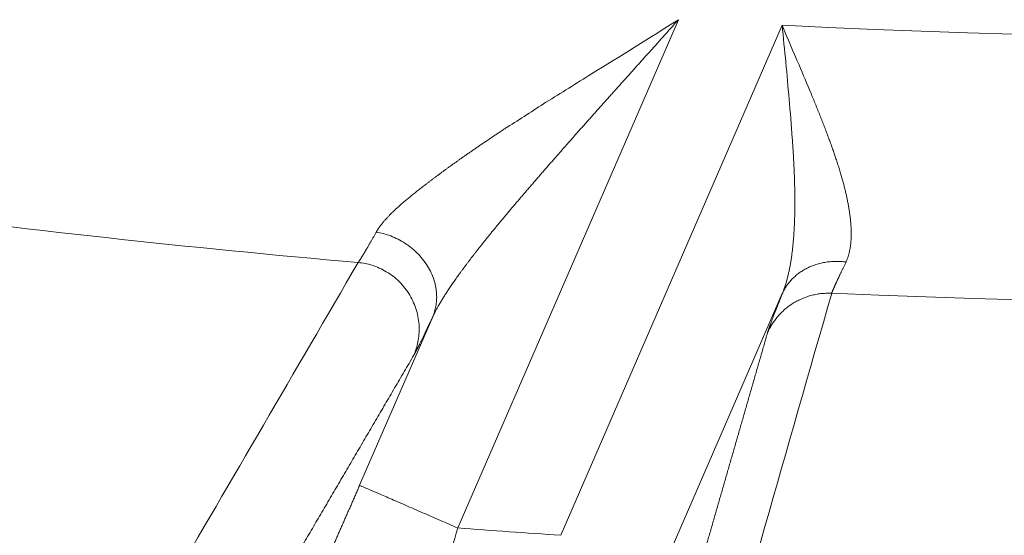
# Model space of a CAD drawing. Header units: millimetres. Extents: x 5437 to 18441, y -4466 to 3128.
# Tile 156 of 256: x 8485.63 to 8492.99, y -2861.18 to -2857.32. Entities that reach past the tile are written whole.
import ezdxf

# ---------------------------------------------------------------- set-up
doc = ezdxf.new("R2010")
doc.units = ezdxf.units.MM
doc.layers.add('1', color=7, linetype='Continuous', true_color=0xffffff)
doc.styles.add('TXT08', font='txt.shx', dxfattribs={"width": 0.8, "bigfont": 'gbcbig.shx'})
doc.dimstyles.get("Standard").update_dxf_attribs({"dimtxt": 0.18, "dimasz": 0.18, "dimexe": 0.18, "dimexo": 0.0625, "dimgap": 0.09, "dimtad": 0, "dimtih": 1, "dimtoh": 1, "dimdec": 4, "dimzin": 0, "dimdsep": 46, "dimtxsty": 'Standard', "dimcen": 0.09, "dimadec": 0, "dimazin": 0, "dimtfac": 1, "dimtdec": 4, "dimtofl": 0, "dimtmove": 0, "dimatfit": 3, "dimfxl": 1, "dimtolj": 1, "dimtzin": 0, "dimarcsym": 0})
doc.dimstyles.new('YanXiu', dxfattribs={"dimtxt": 40, "dimasz": 30, "dimexe": 0.66, "dimexo": 0.66, "dimgap": 0.66, "dimtad": 0, "dimdec": 1, "dimdsep": 46, "dimtxsty": 'TXT08', "dimcen": 0, "dimclrd": 256, "dimclre": 165, "dimclrt": 90, "dimazin": 2, "dimtfac": 1, "dimtdec": 1, "dimtofl": 0, "dimtmove": 0, "dimatfit": 3, "dimfxl": 1, "dimlwd": 5, "dimlwe": 13, "dimarcsym": 0})

# ---------------------------------------------------------------- blocks, each defined once
blk = doc.blocks.new('*D53')
at = {"color": 0, "lineweight": -2, "transparency": 16777216}
for p, q in [((10989.4307, -2154.4155), (10692.9173, -2240.8213)), ((11069.4307, -2154.4155), (10989.4307, -2154.4155)), ((8443.48, -2896.4116), (8443.48, -2896.2316)), ((8443.39, -2896.3216), (8443.57, -2896.3216))]:
    blk.add_line(p, q, dxfattribs=at)
at = {"color": 0, "lineweight": 20, "transparency": 16777216}
blk.add_solid([(10689.1871, -2228.0204), (10696.6476, -2253.6222), (10616.1119, -2263.2029)], dxfattribs=at)
at = {"layer": 'Defpoints', "color": 0, "lineweight": 20, "transparency": 16777216}
for p in [(10616.1119, -2263.2029), (6270.848, -3529.4402)]:
    blk.add_point(p, dxfattribs=at)
at = {"color": 0, "lineweight": 20, "transparency": 16777216, "insert": (11249.5207, -2154.4155), "char_height": 80, "attachment_point": 5}
blk.add_mtext('\\A1;R2260', dxfattribs=at)
blk = doc.blocks.new('*D54')
at = {"color": 0, "lineweight": -2, "transparency": 16777216}
blk.add_line((7492.6853, -2896.3216), (7463.5164, -2896.3216), dxfattribs=at)
at = {"color": 0, "lineweight": -3, "transparency": 16777216}
for start, end in [(14.7247061, 87.3296239), (101.5902046, 175.2752939)]:
    blk.add_arc((8434.1189, -2896.3216), 970.4225, start, end, dxfattribs=at)
at = {"color": 0, "lineweight": 20, "transparency": 16777216}
for points in [[(9385.6953, -2646.8098), (9359.6469, -2652.519), (9389.7986, -2727.8095)], [(7480.3159, -2816.9391), (7453.6719, -2815.84), (7463.6964, -2896.3216)]]:
    blk.add_solid(points, dxfattribs=at)
at = {"layer": 'Defpoints', "color": 0, "lineweight": 20, "transparency": 16777216}
for p in [(7900.863, -2085.5454), (10671.8171, -2501.755), (7492.7478, -2896.3216), (7740.5009, -2896.3216), (8434.1189, -2896.3216)]:
    blk.add_point(p, dxfattribs=at)
at = {"color": 0, "lineweight": 20, "transparency": 16777216, "insert": (8359.2409, -1928.7921), "char_height": 80, "attachment_point": 5}
blk.add_mtext('\\A1;165%%D', dxfattribs=at)
blk = doc.blocks.new('*D56')
at = {"lineweight": 5, "transparency": 16777216}
blk.add_line((9409.7195, -2278.0276), (9220.8999, -2398.8703), dxfattribs=at)
at = {"lineweight": 20, "transparency": 16777216}
blk.add_solid([(9218.2046, -2394.659), (9223.5951, -2403.0817), (9195.6316, -2415.0418)], dxfattribs=at)
at = {"layer": 'Defpoints', "color": 0, "lineweight": 20, "transparency": 16777216}
for p in [(9195.6316, -2415.0418), (8443.48, -2896.4116)]:
    blk.add_point(p, dxfattribs=at)
at = {"color": 90, "lineweight": 20, "transparency": 16777216, "insert": (9459.6888, -2246.0477), "char_height": 40, "attachment_point": 5, "rotation": 32.61885, "style": 'TXT08'}
blk.add_mtext('R893', dxfattribs=at)

msp = doc.modelspace()

# ---------------------------------------------------------------- linework, layer by layer
at = {"color": 7, "lineweight": 20}
msp.add_arc((8443.47995, -2896.41157), 893, 10.1099821, 350.11198757, dxfattribs=at)
at = {"layer": '1', "color": 0, "lineweight": 20}
for p, q in [((8490.55343, -2857.32482), (8488.90405, -2861.12213)), ((8489.67361, -2861.17693), (8491.32861, -2857.36668)), ((8491.32992, -2859.37141), (8490.40727, -2861.4956)), ((8488.17039, -2860.80346), (8488.71714, -2859.54469))]:
    msp.add_line(p, q, dxfattribs=at)
for centre, radius, start, end in [((8495.27522, -2777.08546), 87.5, 224.5408917, 268.5032091), ((8495.27522, -2777.08546), 80.37817, 267.1856145, 298.6322405), ((8495.27522, -2777.08546), 82.36106, 267.5117355, 298.8132012), ((8495.27522, -2777.08546), 82.36106, 262.4076058, 265.0438291), ((8495.27522, -2777.08548), 84.27782, 265.6644601, 266.1889681)]:
    msp.add_arc(centre, radius, start, end, dxfattribs=at)
for points, degree, knots in [([(8490.55343, -2857.32482), (8490.54393, -2857.33547), (8490.52503, -2857.35666), (8490.49678, -2857.38827), (8490.46879, -2857.41956), (8490.44106, -2857.45053), (8490.41359, -2857.48118), (8490.38638, -2857.51151), (8490.35944, -2857.54153), (8490.33277, -2857.57123), (8490.30637, -2857.60061), (8490.28025, -2857.62968), (8490.2544, -2857.65844), (8490.22883, -2857.68689), (8490.20354, -2857.71502), (8490.17854, -2857.74284), (8490.15381, -2857.77036), (8490.12938, -2857.79756), (8490.10522, -2857.82446), (8490.08136, -2857.85105), (8490.05779, -2857.87733), (8490.0345, -2857.9033), (8490.01151, -2857.92897), (8489.9888, -2857.95433), (8489.96639, -2857.97939), (8489.94428, -2858.00414), (8489.92245, -2858.02858), (8489.90092, -2858.05272), (8489.87969, -2858.07655), (8489.85875, -2858.10008), (8489.8381, -2858.1233), (8489.81775, -2858.14622), (8489.79769, -2858.16884), (8489.77793, -2858.19114), (8489.75846, -2858.21315), (8489.73929, -2858.23485), (8489.72041, -2858.25624), (8489.70182, -2858.27733), (8489.68353, -2858.29811), (8489.66553, -2858.31859), (8489.64782, -2858.33876), (8489.63612, -2858.3521), (8489.63032, -2858.35872)], 3, [0, 0, 0, 0, 0.0307014, 0.0611101, 0.0912262, 0.1210497, 0.1505805, 0.1798187, 0.2087644, 0.2374175, 0.2657781, 0.2938461, 0.3216217, 0.3491047, 0.3762953, 0.4031935, 0.4297993, 0.4561127, 0.4821337, 0.5078624, 0.5332988, 0.5584429, 0.5832947, 0.6078544, 0.6321218, 0.6560971, 0.6797803, 0.7031714, 0.7262704, 0.7490774, 0.7715924, 0.7938155, 0.8157467, 0.8373861, 0.8587336, 0.8797894, 0.9005534, 0.9210259, 0.9412067, 0.9610959, 0.9806937, 1, 1, 1, 1]), ([(8491.38058, -2857.918), (8491.37351, -2857.82681), (8491.36526, -2857.7351), (8491.34754, -2857.55115), (8491.33807, -2857.45892), (8491.32861, -2857.36668)], 3, [0, 0, 0, 0, 0.5, 0.5, 1, 1, 1, 1]), ([(8491.54505, -2857.87574), (8491.54806, -2857.88301), (8491.55406, -2857.89748), (8491.56294, -2857.91903), (8491.57167, -2857.94035), (8491.58026, -2857.96142), (8491.5887, -2857.98225), (8491.59699, -2858.00284), (8491.60513, -2858.02319), (8491.61313, -2858.04329), (8491.62097, -2858.06315), (8491.62867, -2858.08277), (8491.63622, -2858.10214), (8491.64362, -2858.12126), (8491.65087, -2858.14015), (8491.65797, -2858.15879), (8491.66492, -2858.17718), (8491.67172, -2858.19533), (8491.67837, -2858.21324), (8491.68488, -2858.2309), (8491.69123, -2858.24832), (8491.69743, -2858.26551), (8491.70348, -2858.28245), (8491.70938, -2858.29915), (8491.71513, -2858.31561), (8491.72072, -2858.33183), (8491.72617, -2858.34782), (8491.72971, -2858.35837), (8491.73147, -2858.36361)], 3, [0, 0, 0, 0, 0.0434599, 0.0865165, 0.12917, 0.1714209, 0.2132695, 0.2547161, 0.2957612, 0.3364053, 0.3766486, 0.4164917, 0.4559351, 0.4949791, 0.5336245, 0.5718716, 0.609721, 0.6471733, 0.6842291, 0.720889, 0.7571537, 0.7930238, 0.8285001, 0.8635832, 0.898274, 0.9325731, 0.9664815, 1, 1, 1, 1]), ([(8488.95449, -2858.3436), (8488.96138, -2858.33878), (8488.97525, -2858.32908), (8488.99629, -2858.31445), (8489.01766, -2858.29968), (8489.03936, -2858.28475), (8489.06139, -2858.26967), (8489.08374, -2858.25445), (8489.10642, -2858.23907), (8489.12943, -2858.22355), (8489.15277, -2858.20787), (8489.17643, -2858.19205), (8489.20042, -2858.17608), (8489.22473, -2858.15996), (8489.24937, -2858.14369), (8489.26595, -2858.1328), (8489.27427, -2858.12732)], 3, [0, 0, 0, 0, 0.0668822, 0.134456, 0.2027237, 0.2716873, 0.3413488, 0.4117101, 0.482773, 0.5545394, 0.6270108, 0.7001891, 0.7740756, 0.848672, 0.9239797, 1, 1, 1, 1]), ([(8491.41896, -2858.45422), (8491.41862, -2858.4464), (8491.41793, -2858.43071), (8491.41679, -2858.40699), (8491.41557, -2858.38306), (8491.41426, -2858.35888), (8491.41286, -2858.33448), (8491.41137, -2858.30985), (8491.4098, -2858.28498), (8491.40815, -2858.25989), (8491.40642, -2858.23457), (8491.40521, -2858.21759), (8491.40461, -2858.20907)], 3, [0, 0, 0, 0, 0.0969595, 0.1945934, 0.2929022, 0.3918863, 0.4915463, 0.5918826, 0.6928957, 0.794586, 0.8969539, 1, 1, 1, 1]), ([(8488.69901, -2858.52934), (8488.70462, -2858.52511), (8488.71586, -2858.51663), (8488.73292, -2858.50384), (8488.7502, -2858.49096), (8488.76769, -2858.47799), (8488.7854, -2858.46493), (8488.80333, -2858.45179), (8488.82147, -2858.43855), (8488.83983, -2858.42523), (8488.85841, -2858.41183), (8488.8772, -2858.39834), (8488.8962, -2858.38477), (8488.91542, -2858.37112), (8488.93485, -2858.35739), (8488.94793, -2858.34821), (8488.95449, -2858.3436)], 3, [0, 0, 0, 0, 0.0689684, 0.1383038, 0.2080091, 0.2780873, 0.3485414, 0.4193743, 0.4905887, 0.5621875, 0.6341733, 0.7065489, 0.7793168, 0.8524796, 0.9260399, 1, 1, 1, 1]), ([(8491.73147, -2858.36361), (8491.73351, -2858.36976), (8491.73758, -2858.38203), (8491.74351, -2858.40029), (8491.74928, -2858.41838), (8491.75488, -2858.43629), (8491.76032, -2858.45402), (8491.76558, -2858.47158), (8491.77069, -2858.48896), (8491.77562, -2858.50615), (8491.78039, -2858.52317), (8491.78499, -2858.54001), (8491.78942, -2858.55667), (8491.79368, -2858.57315), (8491.79778, -2858.58944), (8491.80171, -2858.60556), (8491.80547, -2858.62149), (8491.80907, -2858.63724), (8491.81249, -2858.6528), (8491.81575, -2858.66818), (8491.81884, -2858.68338), (8491.82176, -2858.6984), (8491.82451, -2858.71323), (8491.8271, -2858.72788), (8491.82951, -2858.74235), (8491.83176, -2858.75663), (8491.83383, -2858.77073), (8491.83574, -2858.78464), (8491.83748, -2858.79837), (8491.83905, -2858.81192), (8491.84045, -2858.82528), (8491.84168, -2858.83847), (8491.84274, -2858.85146), (8491.84363, -2858.86428), (8491.84436, -2858.87691), (8491.84491, -2858.88937), (8491.84529, -2858.90164), (8491.8455, -2858.91372), (8491.84554, -2858.92563), (8491.84541, -2858.93736), (8491.84511, -2858.94891), (8491.84464, -2858.96027), (8491.844, -2858.97146), (8491.84319, -2858.98247), (8491.84221, -2858.99331), (8491.84105, -2859.00396), (8491.83973, -2859.01444), (8491.83823, -2859.02474), (8491.83657, -2859.03486), (8491.83473, -2859.04482), (8491.83272, -2859.05459), (8491.83054, -2859.0642), (8491.82819, -2859.07363), (8491.82566, -2859.08288), (8491.82297, -2859.09197), (8491.8201, -2859.10089), (8491.81706, -2859.10963), (8491.81385, -2859.11821), (8491.81047, -2859.12663), (8491.80808, -2859.13211), (8491.80688, -2859.13484)], 3, [0, 0, 0, 0, 0.0196897, 0.039273, 0.0587509, 0.0781242, 0.0973938, 0.1165605, 0.1356254, 0.1545892, 0.173453, 0.1922178, 0.2108844, 0.229454, 0.2479275, 0.266306, 0.2845905, 0.3027821, 0.3208818, 0.3388909, 0.3568104, 0.3746415, 0.3923853, 0.410043, 0.4276159, 0.4451052, 0.462512, 0.4798377, 0.4970835, 0.5142509, 0.5313409, 0.5483551, 0.5652948, 0.5821614, 0.5989562, 0.6156807, 0.6323363, 0.6489246, 0.6654469, 0.6819047, 0.6982996, 0.7146332, 0.7309069, 0.7471224, 0.7632813, 0.7793851, 0.7954354, 0.811434, 0.8273825, 0.8432825, 0.8591359, 0.8749441, 0.8907091, 0.9064326, 0.9221162, 0.9377619, 0.9533712, 0.9689462, 0.9844885, 1, 1, 1, 1]), ([(8489.54536, -2858.45614), (8489.53725, -2858.46547), (8489.52112, -2858.48401), (8489.49714, -2858.51165), (8489.47349, -2858.53897), (8489.45018, -2858.56597), (8489.42719, -2858.59265), (8489.40455, -2858.61901), (8489.38224, -2858.64505), (8489.36028, -2858.67077), (8489.33866, -2858.69618), (8489.31738, -2858.72127), (8489.29644, -2858.74604), (8489.27585, -2858.77049), (8489.25561, -2858.79463), (8489.23572, -2858.81846), (8489.21617, -2858.84197), (8489.19698, -2858.86517), (8489.17814, -2858.88806), (8489.15965, -2858.91063), (8489.14152, -2858.93289), (8489.12374, -2858.95484), (8489.10631, -2858.97648), (8489.08925, -2858.99781), (8489.07252, -2859.01882), (8489.06156, -2859.03272), (8489.05612, -2859.03961)], 3, [0, 0, 0, 0, 0.0475014, 0.0944907, 0.1409683, 0.1869349, 0.232391, 0.2773372, 0.3217741, 0.3657023, 0.4091226, 0.4520356, 0.494442, 0.5363425, 0.577738, 0.6186291, 0.6590167, 0.6989017, 0.738285, 0.7771673, 0.8155498, 0.8534334, 0.8908192, 0.9277081, 0.9641013, 1, 1, 1, 1]), ([(8491.41485, -2858.95316), (8491.41535, -2858.94657), (8491.41635, -2858.9333), (8491.41769, -2858.91309), (8491.41892, -2858.89251), (8491.42003, -2858.87152), (8491.42101, -2858.85015), (8491.42187, -2858.82838), (8491.4226, -2858.80621), (8491.4232, -2858.78365), (8491.42367, -2858.76069), (8491.42402, -2858.73733), (8491.42423, -2858.71358), (8491.4243, -2858.68943), (8491.42425, -2858.66488), (8491.42406, -2858.63993), (8491.42374, -2858.61459), (8491.42328, -2858.58884), (8491.42268, -2858.5627), (8491.42196, -2858.53616), (8491.4211, -2858.50921), (8491.42011, -2858.48188), (8491.41934, -2858.46347), (8491.41896, -2858.45422)], 3, [0, 0, 0, 0, 0.0420588, 0.0846687, 0.1278307, 0.1715455, 0.215814, 0.2606371, 0.3060155, 0.35195, 0.3984412, 0.44549, 0.493097, 0.5412628, 0.5899881, 0.6392734, 0.6891194, 0.7395266, 0.7904957, 0.842027, 0.8941212, 0.9467787, 1, 1, 1, 1]), ([(8488.4373, -2858.74334), (8488.44058, -2858.74029), (8488.4472, -2858.73414), (8488.45745, -2858.72483), (8488.46801, -2858.71536), (8488.47892, -2858.70574), (8488.49016, -2858.69596), (8488.50173, -2858.68602), (8488.51365, -2858.67592), (8488.5259, -2858.66566), (8488.53848, -2858.65524), (8488.5514, -2858.64465), (8488.56466, -2858.63389), (8488.57825, -2858.62297), (8488.59218, -2858.61187), (8488.60644, -2858.6006), (8488.62104, -2858.58916), (8488.63597, -2858.57754), (8488.65124, -2858.56575), (8488.66685, -2858.55377), (8488.68278, -2858.54162), (8488.69358, -2858.53345), (8488.69901, -2858.52934)], 3, [0, 0, 0, 0, 0.0436032, 0.0878506, 0.1327481, 0.1783012, 0.2245153, 0.2713953, 0.3189462, 0.3671726, 0.4160788, 0.4656691, 0.5159475, 0.5669179, 0.6185839, 0.670949, 0.7240167, 0.7777901, 0.8322722, 0.8874661, 0.9433744, 1, 1, 1, 1]), ([(8488.29567, -2858.91098), (8488.29692, -2858.90875), (8488.29944, -2858.90426), (8488.30351, -2858.89746), (8488.30782, -2858.89057), (8488.31238, -2858.8836), (8488.31719, -2858.87654), (8488.32226, -2858.8694), (8488.32757, -2858.86217), (8488.33313, -2858.85485), (8488.33895, -2858.84745), (8488.34501, -2858.83997), (8488.35133, -2858.83239), (8488.3579, -2858.82473), (8488.36471, -2858.81699), (8488.37178, -2858.80915), (8488.37909, -2858.80123), (8488.38666, -2858.79322), (8488.39447, -2858.78513), (8488.40254, -2858.77694), (8488.41085, -2858.76867), (8488.41942, -2858.76031), (8488.42823, -2858.75186), (8488.43427, -2858.74619), (8488.4373, -2858.74334)], 3, [0, 0, 0, 0, 0.0421458, 0.0845449, 0.1272078, 0.1701442, 0.2133642, 0.2568771, 0.3006925, 0.3448196, 0.3892673, 0.4340444, 0.4791596, 0.5246212, 0.5704375, 0.6166165, 0.6631659, 0.7100933, 0.7574063, 0.8051119, 0.8532174, 0.9017294, 0.9506548, 1, 1, 1, 1]), ([(8488.15975, -2859.13858), (8488.16038, -2859.13768), (8488.16166, -2859.13589), (8488.16371, -2859.13292), (8488.16586, -2859.12975), (8488.16814, -2859.12636), (8488.17053, -2859.12275), (8488.17304, -2859.11891), (8488.17566, -2859.11486), (8488.17839, -2859.11058), (8488.18124, -2859.10608), (8488.18421, -2859.10136), (8488.18729, -2859.09642), (8488.19049, -2859.09126), (8488.1938, -2859.08587), (8488.19722, -2859.08026), (8488.20077, -2859.07443), (8488.20442, -2859.06837), (8488.20819, -2859.06209), (8488.21208, -2859.05559), (8488.21608, -2859.04886), (8488.2202, -2859.04191), (8488.22443, -2859.03474), (8488.22877, -2859.02734), (8488.23323, -2859.01973), (8488.23781, -2859.01189), (8488.2425, -2859.00382), (8488.2473, -2858.99554), (8488.25222, -2858.98703), (8488.25725, -2858.9783), (8488.26239, -2858.96935), (8488.26765, -2858.96017), (8488.27303, -2858.95078), (8488.27851, -2858.94117), (8488.28412, -2858.93133), (8488.28983, -2858.92129), (8488.29372, -2858.91442), (8488.29567, -2858.91098)], 3, [0, 0, 0, 0, 0.0277397, 0.0555228, 0.0833498, 0.1112212, 0.1391376, 0.1670995, 0.1951073, 0.2231616, 0.251263, 0.2794118, 0.3076087, 0.3358542, 0.3641486, 0.3924926, 0.4208866, 0.449331, 0.4778265, 0.5063735, 0.5349724, 0.5636237, 0.592328, 0.6210856, 0.649897, 0.6787628, 0.7076834, 0.7366591, 0.7656906, 0.7947782, 0.8239223, 0.8531235, 0.8823821, 0.9116987, 0.9410735, 0.9705072, 1, 1, 1, 1]), ([(8491.32992, -2859.37141), (8491.3314, -2859.36778), (8491.33437, -2859.36049), (8491.33866, -2859.34931), (8491.34286, -2859.3379), (8491.34695, -2859.32623), (8491.35094, -2859.31431), (8491.35482, -2859.30214), (8491.3586, -2859.28973), (8491.36227, -2859.27706), (8491.36584, -2859.26414), (8491.3693, -2859.25097), (8491.37266, -2859.23755), (8491.3759, -2859.22388), (8491.37905, -2859.20996), (8491.38208, -2859.19579), (8491.38501, -2859.18137), (8491.38783, -2859.16669), (8491.39055, -2859.15177), (8491.39315, -2859.13659), (8491.39566, -2859.12117), (8491.39805, -2859.10549), (8491.40034, -2859.08956), (8491.40252, -2859.07338), (8491.4046, -2859.05695), (8491.40657, -2859.04027), (8491.40844, -2859.02335), (8491.4102, -2859.00617), (8491.41186, -2858.98874), (8491.41342, -2858.97107), (8491.41437, -2858.95914), (8491.41485, -2858.95316)], 3, [0, 0, 0, 0, 0.0307399, 0.0617349, 0.0929865, 0.1244962, 0.1562657, 0.1882964, 0.2205897, 0.2531469, 0.2859696, 0.319059, 0.3524164, 0.3860432, 0.4199405, 0.4541095, 0.4885515, 0.5232675, 0.5582589, 0.5935265, 0.6290716, 0.6648951, 0.7009981, 0.7373816, 0.7740467, 0.8109941, 0.8482249, 0.88574, 0.9235403, 0.9616267, 1, 1, 1, 1]), ([(8489.05612, -2859.03962), (8489.05116, -2859.04593), (8489.04131, -2859.05846), (8489.02677, -2859.07712), (8489.01253, -2859.09552), (8488.99859, -2859.11365), (8488.98496, -2859.13151), (8488.97164, -2859.14912), (8488.95862, -2859.16646), (8488.94591, -2859.18354), (8488.93351, -2859.20035), (8488.92141, -2859.2169), (8488.90961, -2859.23319), (8488.89812, -2859.24921), (8488.88694, -2859.26497), (8488.87606, -2859.28047), (8488.86548, -2859.29571), (8488.85521, -2859.31067), (8488.84525, -2859.32538), (8488.83558, -2859.33982), (8488.82622, -2859.354), (8488.81716, -2859.36791), (8488.80841, -2859.38156), (8488.79995, -2859.39494), (8488.7918, -2859.40806), (8488.78394, -2859.42091), (8488.77639, -2859.4335), (8488.76913, -2859.44582), (8488.76217, -2859.45787), (8488.75551, -2859.46965), (8488.74915, -2859.48117), (8488.74308, -2859.49242), (8488.7373, -2859.50341), (8488.73182, -2859.51412), (8488.72664, -2859.52457), (8488.72173, -2859.53475), (8488.71866, -2859.5414), (8488.71714, -2859.54469)], 3, [0, 0, 0, 0, 0.0360621, 0.0716654, 0.1068111, 0.1415004, 0.1757345, 0.2095147, 0.2428423, 0.2757186, 0.3081451, 0.3401234, 0.3716549, 0.4027412, 0.4333842, 0.4635855, 0.493347, 0.5226707, 0.5515585, 0.5800126, 0.6080351, 0.6356285, 0.6627951, 0.6895375, 0.7158583, 0.7417603, 0.7672466, 0.79232, 0.816984, 0.8412418, 0.8650971, 0.8885536, 0.9116153, 0.9342862, 0.9565709, 0.9784739, 1, 1, 1, 1]), ([(8491.80688, -2859.13484), (8491.80517, -2859.13834), (8491.80176, -2859.14533), (8491.79678, -2859.15556), (8491.79191, -2859.16559), (8491.78717, -2859.1754), (8491.78254, -2859.18498), (8491.77803, -2859.19435), (8491.77365, -2859.2035), (8491.76938, -2859.21243), (8491.76523, -2859.22114), (8491.7612, -2859.22962), (8491.75729, -2859.23789), (8491.7535, -2859.24593), (8491.74983, -2859.25375), (8491.74628, -2859.26134), (8491.74285, -2859.26871), (8491.73954, -2859.27586), (8491.73635, -2859.28279), (8491.73328, -2859.28949), (8491.73033, -2859.29596), (8491.7275, -2859.30221), (8491.72479, -2859.30823), (8491.7222, -2859.31403), (8491.71973, -2859.31961), (8491.71738, -2859.32496), (8491.71515, -2859.33008), (8491.71305, -2859.33498), (8491.71106, -2859.33965), (8491.7092, -2859.34409), (8491.70745, -2859.34831), (8491.70583, -2859.35231), (8491.70432, -2859.35608), (8491.70294, -2859.35962), (8491.70168, -2859.36294), (8491.70053, -2859.36604), (8491.69987, -2859.36793), (8491.69954, -2859.36887)], 3, [0, 0, 0, 0, 0.0293281, 0.0586045, 0.0878298, 0.1170047, 0.1461298, 0.1752057, 0.2042331, 0.2332125, 0.2621448, 0.2910303, 0.31987, 0.3486643, 0.3774141, 0.4061198, 0.4347822, 0.463402, 0.4919799, 0.5205165, 0.5490125, 0.5774686, 0.6058855, 0.6342639, 0.6626045, 0.6909079, 0.7191749, 0.7474063, 0.7756026, 0.8037647, 0.8318932, 0.8599889, 0.8880524, 0.9160846, 0.9440861, 0.9720576, 1, 1, 1, 1]), ([(8491.21948, -2859.66495), (8491.22518, -2859.64516), (8491.23591, -2859.61389), (8491.25149, -2859.57157), (8491.27665, -2859.50587), (8491.30888, -2859.42424), (8491.31562, -2859.40725), (8491.32264, -2859.38963), (8491.32992, -2859.37141)], 5, [0, 0, 0, 0, 0, 0, 0.7996712, 0.7996712, 0.7996712, 1, 1, 1, 1, 1, 1]), ([(8487.64316, -2861.96563), (8487.64584, -2861.96404), (8487.65333, -2861.95134), (8487.6655, -2861.92782), (8487.69906, -2861.85924), (8487.74913, -2861.7517), (8487.77845, -2861.68785), (8487.86139, -2861.50526), (8487.96154, -2861.28045), (8488.02634, -2861.13367), (8488.09543, -2860.97594), (8488.16459, -2860.81682), (8488.16652, -2860.81237), (8488.16846, -2860.80792), (8488.17039, -2860.80346)], 5, [0, 0, 0, 0, 0, 0, 0.2710049, 0.2710049, 0.2710049, 0.5505055, 0.5505055, 0.5505055, 0.9874283, 0.9874283, 0.9874283, 1, 1, 1, 1, 1, 1]), ([(8488.90405, -2861.12213), (8488.87447, -2861.2256), (8488.84482, -2861.32905), (8488.78555, -2861.53331), (8488.75594, -2861.63411), (8488.72645, -2861.73231)], 3, [0, 0, 0, 0, 0.5, 0.5, 1, 1, 1, 1])]:
    msp.add_open_spline(points, degree=degree, knots=knots, dxfattribs=at)
for points, degree in [([(8489.90416, -2857.72843), (8490.12151, -2857.59724), (8490.33802, -2857.46147), (8490.55343, -2857.32482)], 3), ([(8491.32861, -2857.36668), (8491.37059, -2857.46578), (8491.41274, -2857.56484), (8491.45512, -2857.66285)], 3), ([(8489.56358, -2857.94135), (8489.6773, -2857.87213), (8489.79085, -2857.80096), (8489.90416, -2857.72843)], 3), ([(8491.45512, -2857.66285), (8491.48497, -2857.73451), (8491.51495, -2857.8056), (8491.54505, -2857.87574)], 3), ([(8489.27427, -2858.12732), (8489.3708, -2858.06722), (8489.46726, -2858.00508), (8489.56358, -2857.94135)], 3), ([(8491.40461, -2858.20907), (8491.3986, -2858.11292), (8491.39033, -2858.01578), (8491.38058, -2857.918)], 3), ([(8489.63032, -2858.35872), (8489.60176, -2858.39109), (8489.57343, -2858.42356), (8489.54536, -2858.45614)], 3), ([(8486.7439, -2861.56646), (8487.2148, -2860.75976), (8487.68671, -2859.95056), (8488.15975, -2859.13858)], 3), ([(8491.69954, -2859.36887), (8491.3662, -2860.53172), (8491.03341, -2861.69318), (8490.70108, -2862.85341)], 3), ([(8488.71714, -2859.54469), (8488.67509, -2859.63427), (8488.63944, -2859.70874), (8488.61082, -2859.76674), (8488.58952, -2859.80761), (8488.57546, -2859.83162)], 5), ([(8490.21614, -2863.14926), (8490.41647, -2862.45317), (8490.61696, -2861.75671), (8490.81762, -2861.05987), (8491.01846, -2860.36262), (8491.21948, -2859.66495)], 5), ([(8488.57546, -2859.83162), (8488.29019, -2860.31868), (8488.00529, -2860.80491), (8487.72074, -2861.29033), (8487.43652, -2861.77496), (8487.15263, -2862.25884)], 5)]:
    msp.add_open_spline(points, degree=degree, dxfattribs=at)
for points, weights in [([(8488.71714, -2859.54469), (8488.9372, -2859.02324), (8488.29567, -2858.91098)], [1, 0.604289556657, 1]), ([(8491.32992, -2859.37141), (8491.45551, -2859.09028), (8491.80688, -2859.13484)], [1, 0.812984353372, 1]), ([(8488.57546, -2859.83162), (8488.84631, -2859.20372), (8488.15975, -2859.13858)], [1, 0.586250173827, 1]), ([(8491.21948, -2859.66495), (8491.35606, -2859.35252), (8491.69954, -2859.36887)], [1, 0.823820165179, 1]), ([(8488.90405, -2861.12213), (8488.18297, -2860.80893), (8488.17039, -2860.80346)], [1, 0.713250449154, 1])]:
    msp.add_rational_spline(points, weights, degree=2, dxfattribs=at)

# ---------------------------------------------------------------- dimensions: what is measured, and where the dimension line sits
at = {"color": 0, "lineweight": 20}
dim = msp.add_angular_dim_2l(base=(7900.86303, -2085.54536), line1=((8434.11893, -2896.32157), (10671.81706, -2501.75501)), line2=((7740.5009, -2896.32157), (7492.74781, -2896.32157)), text='165%%D', dimstyle='Standard', override={"dimtxt": 80, "dimasz": 80, "dimlwd": 65533}, dxfattribs=at)
dim.commit()
dim.dimension.update_dxf_attribs({"geometry": '*D54', "text_midpoint": (8359.2409, -1928.79214), "dimtype": 162})
dim = msp.add_diameter_dim_2p(p1=(6270.84796, -3529.44022), p2=(10616.11195, -2263.20291), text='R2260', dimstyle='Standard', override={"dimtxt": 80, "dimasz": 80, "dimdec": 0}, dxfattribs=at)
dim.commit()
dim.dimension.update_dxf_attribs({"geometry": '*D53', "text_midpoint": (11249.52071, -2154.41547), "dimtype": 163})
at = {"color": 7, "lineweight": 20}
dim = msp.add_radius_dim(center=(8443.47995, -2896.41157), mpoint=(9195.63162, -2415.04179), dimstyle='YanXiu', dxfattribs=at)
dim.commit()
dim.dimension.update_dxf_attribs({"geometry": '*D56', "text_midpoint": (9459.68883, -2246.04773), "dimtype": 164})

doc.saveas('drawing.dxf')
